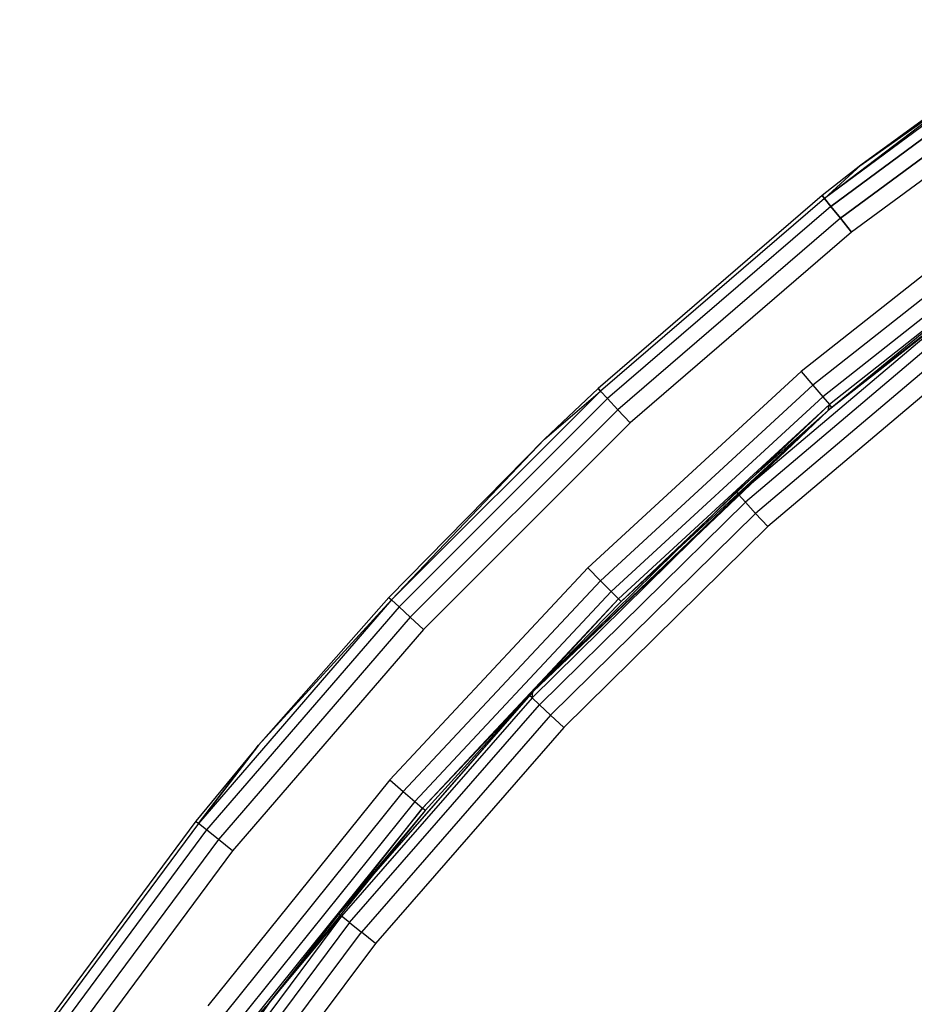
# Model space of a CAD drawing. Extents: x 0.61 to 3.96, y -1.67 to 1.67.
# Tile 10 of 27: x 0.91 to 1.28, y 0.97 to 1.38. Entities that reach past the tile are written whole.
import ezdxf

# ---------------------------------------------------------------- set-up
doc = ezdxf.new("R2010")
doc.units = 0
doc.header["$MEASUREMENT"] = 0
doc.layers.get('0').update_dxf_attribs({"color": 13, "linetype": 'CONTINUOUS'})

# ---------------------------------------------------------------- blocks, each defined once
blk = doc.blocks.new('ACRE_PM_STL_1')
at = {"color": 0}
for p, q in [((1.34137, 1.38074, 0.17913), (1.24291, 1.30599, 0.18667)), ((1.34137, 1.38074, 0.17913), (1.24291, 1.30599, 0.18667)), ((1.34137, 1.38074, 0.17913), (1.25816, 1.31993, 0.17913)), ((1.34137, 1.38074, 0.02165), (1.25816, 1.31993, 0.02165)), ((1.34137, 1.38074, 0.17913), (1.25816, 1.31993, 0.17913)), ((1.34137, 1.38074, 0.02165), (1.25816, 1.31993, 0.02165)), ((1.34221, 1.3795, 0.18667), (1.24291, 1.30599, 0.18667)), ((1.34221, 1.3795, 0.18667), (1.24291, 1.30599, 0.18667)), ((1.34221, 1.3795, 0.01412), (1.24291, 1.30599, 0.01412)), ((1.34221, 1.3795, 0.01412), (1.24291, 1.30599, 0.01412)), ((1.24558, 1.30266, 0.19305), (1.34462, 1.37598, 0.19305)), ((1.24558, 1.30266, 0.19305), (1.34462, 1.37598, 0.19305)), ((1.34462, 1.37598, 0.00773), (1.24558, 1.30266, 0.00773)), ((1.34462, 1.37598, 0.00773), (1.24558, 1.30266, 0.00773)), ((1.25816, 1.31993, 0.02165), (1.34221, 1.3795, 0.01412)), ((1.25816, 1.31993, 0.02165), (1.34221, 1.3795, 0.01412)), ((1.24956, 1.29767, 0.19732), (1.34823, 1.37071, 0.19732)), ((1.24956, 1.29767, 0.19732), (1.34823, 1.37071, 0.19732)), ((1.34823, 1.37071, 0.00347), (1.24956, 1.29767, 0.00347)), ((1.34823, 1.37071, 0.00347), (1.24956, 1.29767, 0.00347)), ((1.35249, 1.36449, 0.19882), (1.25427, 1.29179, 0.19882)), ((1.35249, 1.36449, 0.19882), (1.25427, 1.29179, 0.19882)), ((1.35249, 1.36449, 0.00197), (1.25427, 1.29179, 0.00197)), ((1.35249, 1.36449, 0.00197), (1.25427, 1.29179, 0.00197)), ((1.25816, 1.31993, 0.17913), (1.24198, 1.30717, 0.17913)), ((1.25816, 1.31993, 0.02165), (1.24198, 1.30717, 0.02165)), ((1.25816, 1.31993, 0.17913), (1.24198, 1.30717, 0.17913)), ((1.25816, 1.31993, 0.02165), (1.24198, 1.30717, 0.02165)), ((1.25816, 1.31993, 0.17913), (1.24291, 1.30599, 0.18667)), ((1.25816, 1.31993, 0.17913), (1.24291, 1.30599, 0.18667)), ((1.25816, 1.31993, 0.02165), (1.24291, 1.30599, 0.01412)), ((1.25816, 1.31993, 0.02165), (1.24291, 1.30599, 0.01412)), ((1.25816, 1.31993, 0.02165), (1.25816, 1.31993, 0.17913)), ((1.25816, 1.31993, 0.02165), (1.25816, 1.31993, 0.17913)), ((1.24198, 1.30717, 0.17913), (1.14829, 1.22646, 0.17913)), ((1.24198, 1.30717, 0.02165), (1.14829, 1.22646, 0.02165)), ((1.24198, 1.30717, 0.17913), (1.14829, 1.22646, 0.17913)), ((1.24198, 1.30717, 0.02165), (1.14829, 1.22646, 0.02165)), ((1.24291, 1.30599, 0.18667), (1.14931, 1.22536, 0.18667)), ((1.24291, 1.30599, 0.18667), (1.14931, 1.22536, 0.18667)), ((1.24291, 1.30599, 0.01412), (1.14931, 1.22536, 0.01412)), ((1.24291, 1.30599, 0.01412), (1.14931, 1.22536, 0.01412)), ((1.32834, 1.30881, 0.19882), (1.23321, 1.23355, 0.19882)), ((1.32834, 1.30881, 0.19882), (1.23321, 1.23355, 0.19882)), ((1.24291, 1.30599, 0.18667), (1.24198, 1.30717, 0.17913)), ((1.24291, 1.30599, 0.18667), (1.24198, 1.30717, 0.17913)), ((1.24198, 1.30717, 0.02165), (1.24198, 1.30717, 0.17913)), ((1.24198, 1.30717, 0.02165), (1.24198, 1.30717, 0.17913)), ((1.24198, 1.30717, 0.02165), (1.24291, 1.30599, 0.01412)), ((1.24198, 1.30717, 0.02165), (1.24291, 1.30599, 0.01412)), ((1.24291, 1.30599, 0.18667), (1.24558, 1.30266, 0.19305)), ((1.24291, 1.30599, 0.18667), (1.24558, 1.30266, 0.19305)), ((1.24558, 1.30266, 0.00773), (1.24291, 1.30599, 0.01412)), ((1.24558, 1.30266, 0.00773), (1.24291, 1.30599, 0.01412)), ((1.24558, 1.30266, 0.19305), (1.15221, 1.22223, 0.19305)), ((1.24558, 1.30266, 0.19305), (1.15221, 1.22223, 0.19305)), ((1.24558, 1.30266, 0.00773), (1.15221, 1.22223, 0.00773)), ((1.24558, 1.30266, 0.00773), (1.15221, 1.22223, 0.00773)), ((1.33279, 1.30273, 0.19732), (1.2381, 1.22782, 0.19732)), ((1.33279, 1.30273, 0.19732), (1.2381, 1.22782, 0.19732)), ((1.24558, 1.30266, 0.19305), (1.24956, 1.29767, 0.19732)), ((1.24558, 1.30266, 0.19305), (1.24956, 1.29767, 0.19732)), ((1.24956, 1.29767, 0.00347), (1.24558, 1.30266, 0.00773)), ((1.24956, 1.29767, 0.00347), (1.24558, 1.30266, 0.00773)), ((1.24956, 1.29767, 0.19732), (1.15656, 1.21755, 0.19732)), ((1.24956, 1.29767, 0.19732), (1.15656, 1.21755, 0.19732)), ((1.24956, 1.29767, 0.00347), (1.15656, 1.21755, 0.00347)), ((1.24956, 1.29767, 0.00347), (1.15656, 1.21755, 0.00347)), ((1.33656, 1.29758, 0.19305), (1.24225, 1.22296, 0.19305)), ((1.33656, 1.29758, 0.19305), (1.24225, 1.22296, 0.19305)), ((1.24956, 1.29767, 0.19732), (1.25427, 1.29179, 0.19882)), ((1.24956, 1.29767, 0.19732), (1.25427, 1.29179, 0.19882)), ((1.25427, 1.29179, 0.00197), (1.24956, 1.29767, 0.00347)), ((1.25427, 1.29179, 0.00197), (1.24956, 1.29767, 0.00347)), ((1.33908, 1.29413, 0.18667), (1.24502, 1.21972, 0.18667)), ((1.33908, 1.29413, 0.18667), (1.24502, 1.21972, 0.18667)), ((1.25427, 1.29179, 0.19882), (1.16168, 1.21203, 0.19882)), ((1.25427, 1.29179, 0.19882), (1.16168, 1.21203, 0.19882)), ((1.25427, 1.29179, 0.00197), (1.16168, 1.21203, 0.00197)), ((1.25427, 1.29179, 0.00197), (1.16168, 1.21203, 0.00197)), ((1.33997, 1.29293, 0.17913), (1.24445, 1.21726, 0.12795)), ((1.33997, 1.29293, 0.17913), (1.24445, 1.21726, 0.12795)), ((1.33997, 1.29293, 0.17913), (1.24599, 1.21858, 0.17913)), ((1.33997, 1.29293, 0.17913), (1.24599, 1.21858, 0.17913)), ((1.29945, 1.26036, 0.12042), (1.20696, 1.1821, 0.12042)), ((1.29945, 1.26036, 0.12042), (1.20696, 1.1821, 0.12042)), ((1.29853, 1.26154, 0.12795), (1.24445, 1.21726, 0.12795)), ((1.29853, 1.26154, 0.12795), (1.24445, 1.21726, 0.12795)), ((1.29945, 1.26036, 0.12042), (1.24445, 1.21726, 0.12795)), ((1.29945, 1.26036, 0.12042), (1.24445, 1.21726, 0.12795)), ((1.30208, 1.257, 0.11403), (1.20984, 1.17895, 0.11403)), ((1.30208, 1.257, 0.11403), (1.20984, 1.17895, 0.11403)), ((1.30602, 1.25198, 0.10977), (1.21414, 1.17424, 0.10977)), ((1.30602, 1.25198, 0.10977), (1.21414, 1.17424, 0.10977)), ((1.31066, 1.24604, 0.10827), (1.21922, 1.16868, 0.10827)), ((1.31066, 1.24604, 0.10827), (1.21922, 1.16868, 0.10827)), ((1.23321, 1.23355, 0.19882), (1.14397, 1.15139, 0.19882)), ((1.23321, 1.23355, 0.19882), (1.14397, 1.15139, 0.19882)), ((1.23321, 1.23355, 0.19882), (1.2381, 1.22782, 0.19732)), ((1.23321, 1.23355, 0.19882), (1.2381, 1.22782, 0.19732)), ((1.2381, 1.22782, 0.19732), (1.14928, 1.14604, 0.19732)), ((1.2381, 1.22782, 0.19732), (1.14928, 1.14604, 0.19732)), ((1.2381, 1.22782, 0.19732), (1.24225, 1.22296, 0.19305)), ((1.2381, 1.22782, 0.19732), (1.24225, 1.22296, 0.19305)), ((1.06192, 1.13803, 0.18667), (1.14931, 1.22536, 0.18667)), ((1.06192, 1.13803, 0.18667), (1.14931, 1.22536, 0.18667)), ((1.14931, 1.22536, 0.01412), (1.06192, 1.13803, 0.01412)), ((1.14931, 1.22536, 0.01412), (1.06192, 1.13803, 0.01412)), ((1.14829, 1.22646, 0.17913), (1.12582, 1.20521, 0.17913)), ((1.14829, 1.22646, 0.02165), (1.12582, 1.20521, 0.02165)), ((1.14829, 1.22646, 0.17913), (1.12582, 1.20521, 0.17913)), ((1.14829, 1.22646, 0.02165), (1.12582, 1.20521, 0.02165)), ((1.12582, 1.20521, 0.17913), (1.14931, 1.22536, 0.18667)), ((1.12582, 1.20521, 0.17913), (1.14931, 1.22536, 0.18667)), ((1.12582, 1.20521, 0.02165), (1.14931, 1.22536, 0.01412)), ((1.12582, 1.20521, 0.02165), (1.14931, 1.22536, 0.01412)), ((1.14931, 1.22536, 0.18667), (1.14829, 1.22646, 0.17913)), ((1.14931, 1.22536, 0.18667), (1.14829, 1.22646, 0.17913)), ((1.14829, 1.22646, 0.02165), (1.14829, 1.22646, 0.17913)), ((1.14829, 1.22646, 0.02165), (1.14829, 1.22646, 0.17913)), ((1.14829, 1.22646, 0.02165), (1.14931, 1.22536, 0.01412)), ((1.14829, 1.22646, 0.02165), (1.14931, 1.22536, 0.01412)), ((1.15221, 1.22223, 0.19305), (1.14931, 1.22536, 0.18667)), ((1.15221, 1.22223, 0.19305), (1.14931, 1.22536, 0.18667)), ((1.15221, 1.22223, 0.00773), (1.14931, 1.22536, 0.01412)), ((1.15221, 1.22223, 0.00773), (1.14931, 1.22536, 0.01412)), ((1.06505, 1.13512, 0.19305), (1.15221, 1.22223, 0.19305)), ((1.06505, 1.13512, 0.19305), (1.15221, 1.22223, 0.19305)), ((1.15221, 1.22223, 0.00773), (1.06505, 1.13512, 0.00773)), ((1.15221, 1.22223, 0.00773), (1.06505, 1.13512, 0.00773)), ((1.15656, 1.21755, 0.19732), (1.15221, 1.22223, 0.19305)), ((1.15656, 1.21755, 0.19732), (1.15221, 1.22223, 0.19305)), ((1.15656, 1.21755, 0.00347), (1.15221, 1.22223, 0.00773)), ((1.15656, 1.21755, 0.00347), (1.15221, 1.22223, 0.00773)), ((1.24225, 1.22296, 0.19305), (1.15378, 1.14151, 0.19305)), ((1.24225, 1.22296, 0.19305), (1.15378, 1.14151, 0.19305)), ((1.24502, 1.21972, 0.18667), (1.15678, 1.13848, 0.18667)), ((1.24502, 1.21972, 0.18667), (1.15678, 1.13848, 0.18667)), ((1.15784, 1.13741, 0.17913), (1.24502, 1.21972, 0.18667)), ((1.15784, 1.13741, 0.17913), (1.24502, 1.21972, 0.18667)), ((1.24225, 1.22296, 0.19305), (1.24502, 1.21972, 0.18667)), ((1.24225, 1.22296, 0.19305), (1.24502, 1.21972, 0.18667)), ((1.24445, 1.21726, 0.17913), (1.24502, 1.21972, 0.18667)), ((1.24599, 1.21858, 0.17913), (1.24502, 1.21972, 0.18667)), ((1.06972, 1.13078, 0.19732), (1.15656, 1.21755, 0.19732)), ((1.06972, 1.13078, 0.19732), (1.15656, 1.21755, 0.19732)), ((1.15656, 1.21755, 0.00347), (1.06972, 1.13078, 0.00347)), ((1.15656, 1.21755, 0.00347), (1.06972, 1.13078, 0.00347)), ((1.24445, 1.21726, 0.17913), (1.12097, 1.0996, 0.12795)), ((1.24445, 1.21726, 0.17913), (1.12097, 1.0996, 0.12795)), ((1.16168, 1.21203, 0.19882), (1.15656, 1.21755, 0.19732)), ((1.16168, 1.21203, 0.19882), (1.15656, 1.21755, 0.19732)), ((1.16168, 1.21203, 0.00197), (1.15656, 1.21755, 0.00347)), ((1.16168, 1.21203, 0.00197), (1.15656, 1.21755, 0.00347)), ((1.24445, 1.21726, 0.17913), (1.15784, 1.13741, 0.17913)), ((1.24445, 1.21726, 0.17913), (1.15784, 1.13741, 0.17913)), ((1.24445, 1.21726, 0.12795), (1.20595, 1.18321, 0.12795)), ((1.24445, 1.21726, 0.12795), (1.20595, 1.18321, 0.12795)), ((1.24445, 1.21726, 0.17913), (1.20595, 1.18321, 0.12795)), ((1.24445, 1.21726, 0.17913), (1.20595, 1.18321, 0.12795)), ((1.20696, 1.1821, 0.12042), (1.24445, 1.21726, 0.12795)), ((1.20696, 1.1821, 0.12042), (1.24445, 1.21726, 0.12795)), ((1.24599, 1.21858, 0.17913), (1.24445, 1.21726, 0.12795)), ((1.24599, 1.21858, 0.17913), (1.24445, 1.21726, 0.12795)), ((1.24599, 1.21858, 0.17913), (1.24445, 1.21726, 0.17913)), ((1.24445, 1.21726, 0.12795), (1.24445, 1.21726, 0.17913)), ((1.24445, 1.21726, 0.12795), (1.24445, 1.21726, 0.17913)), ((1.16168, 1.21203, 0.19882), (1.07524, 1.12565, 0.19882)), ((1.16168, 1.21203, 0.19882), (1.07524, 1.12565, 0.19882)), ((1.16168, 1.21203, 0.00197), (1.07524, 1.12565, 0.00197)), ((1.16168, 1.21203, 0.00197), (1.07524, 1.12565, 0.00197)), ((1.12582, 1.20521, 0.17913), (1.06082, 1.13905, 0.17913)), ((1.12582, 1.20521, 0.02165), (1.06082, 1.13905, 0.02165)), ((1.12582, 1.20521, 0.17913), (1.06082, 1.13905, 0.17913)), ((1.12582, 1.20521, 0.02165), (1.06082, 1.13905, 0.02165)), ((1.06192, 1.13803, 0.18667), (1.12582, 1.20521, 0.17913)), ((1.06192, 1.13803, 0.18667), (1.12582, 1.20521, 0.17913)), ((1.06192, 1.13803, 0.01412), (1.12582, 1.20521, 0.02165)), ((1.06192, 1.13803, 0.01412), (1.12582, 1.20521, 0.02165)), ((1.12582, 1.20521, 0.02165), (1.12582, 1.20521, 0.17913)), ((1.12582, 1.20521, 0.02165), (1.12582, 1.20521, 0.17913)), ((1.12065, 1.09708, 0.12042), (1.20696, 1.1821, 0.12042)), ((1.12065, 1.09708, 0.12042), (1.20696, 1.1821, 0.12042)), ((1.20595, 1.18321, 0.12795), (1.12097, 1.0996, 0.12795)), ((1.20595, 1.18321, 0.12795), (1.12097, 1.0996, 0.12795)), ((1.12097, 1.0996, 0.12795), (1.20696, 1.1821, 0.12042)), ((1.12097, 1.0996, 0.12795), (1.20696, 1.1821, 0.12042)), ((1.20595, 1.18321, 0.12795), (1.20696, 1.1821, 0.12042)), ((1.20595, 1.18321, 0.12795), (1.20696, 1.1821, 0.12042)), ((1.20984, 1.17895, 0.11403), (1.20696, 1.1821, 0.12042)), ((1.20984, 1.17895, 0.11403), (1.20696, 1.1821, 0.12042)), ((1.20984, 1.17895, 0.11403), (1.12376, 1.09415, 0.11403)), ((1.20984, 1.17895, 0.11403), (1.12376, 1.09415, 0.11403)), ((1.21414, 1.17424, 0.10977), (1.20984, 1.17895, 0.11403)), ((1.21414, 1.17424, 0.10977), (1.20984, 1.17895, 0.11403)), ((1.21414, 1.17424, 0.10977), (1.12841, 1.08977, 0.10977)), ((1.21414, 1.17424, 0.10977), (1.12841, 1.08977, 0.10977)), ((1.21922, 1.16868, 0.10827), (1.21414, 1.17424, 0.10977)), ((1.21922, 1.16868, 0.10827), (1.21414, 1.17424, 0.10977)), ((1.21922, 1.16868, 0.10827), (1.13389, 1.08461, 0.10827)), ((1.21922, 1.16868, 0.10827), (1.13389, 1.08461, 0.10827)), ((1.14397, 1.15139, 0.19882), (1.06113, 1.06279, 0.19882)), ((1.14397, 1.15139, 0.19882), (1.06113, 1.06279, 0.19882)), ((1.14397, 1.15139, 0.19882), (1.14928, 1.14604, 0.19732)), ((1.14397, 1.15139, 0.19882), (1.14928, 1.14604, 0.19732)), ((1.14928, 1.14604, 0.19732), (1.06682, 1.05785, 0.19732)), ((1.14928, 1.14604, 0.19732), (1.06682, 1.05785, 0.19732)), ((1.14928, 1.14604, 0.19732), (1.15378, 1.14151, 0.19305)), ((1.14928, 1.14604, 0.19732), (1.15378, 1.14151, 0.19305)), ((1.15378, 1.14151, 0.19305), (1.07164, 1.05367, 0.19305)), ((1.15378, 1.14151, 0.19305), (1.07164, 1.05367, 0.19305)), ((1.15378, 1.14151, 0.19305), (1.15678, 1.13848, 0.18667)), ((1.15378, 1.14151, 0.19305), (1.15678, 1.13848, 0.18667)), ((1.06192, 1.13803, 0.18667), (0.98122, 1.04448, 0.18667)), ((1.06192, 1.13803, 0.18667), (0.98122, 1.04448, 0.18667)), ((1.06192, 1.13803, 0.01412), (0.98122, 1.04448, 0.01412)), ((1.06192, 1.13803, 0.01412), (0.98122, 1.04448, 0.01412)), ((1.06082, 1.13905, 0.17913), (1.0062, 1.07729, 0.17913)), ((1.06082, 1.13905, 0.02165), (1.0062, 1.07729, 0.02165)), ((1.06082, 1.13905, 0.17913), (1.0062, 1.07729, 0.17913)), ((1.06082, 1.13905, 0.02165), (1.0062, 1.07729, 0.02165)), ((1.06192, 1.13803, 0.18667), (1.0062, 1.07729, 0.17913)), ((1.06192, 1.13803, 0.18667), (1.0062, 1.07729, 0.17913)), ((1.0062, 1.07729, 0.02165), (1.06192, 1.13803, 0.01412)), ((1.0062, 1.07729, 0.02165), (1.06192, 1.13803, 0.01412)), ((1.06082, 1.13905, 0.17913), (1.06192, 1.13803, 0.18667)), ((1.06082, 1.13905, 0.17913), (1.06192, 1.13803, 0.18667)), ((1.06082, 1.13905, 0.02165), (1.06082, 1.13905, 0.17913)), ((1.06082, 1.13905, 0.02165), (1.06082, 1.13905, 0.17913)), ((1.06082, 1.13905, 0.02165), (1.06192, 1.13803, 0.01412)), ((1.06082, 1.13905, 0.02165), (1.06192, 1.13803, 0.01412)), ((1.06505, 1.13512, 0.19305), (1.06192, 1.13803, 0.18667)), ((1.06505, 1.13512, 0.19305), (1.06192, 1.13803, 0.18667)), ((1.06505, 1.13512, 0.00773), (1.06192, 1.13803, 0.01412)), ((1.06505, 1.13512, 0.00773), (1.06192, 1.13803, 0.01412)), ((1.15678, 1.13848, 0.18667), (1.07486, 1.05087, 0.18667)), ((1.15678, 1.13848, 0.18667), (1.07486, 1.05087, 0.18667)), ((1.12097, 1.0996, 0.17913), (1.15678, 1.13848, 0.18667)), ((1.12097, 1.0996, 0.17913), (1.15678, 1.13848, 0.18667)), ((1.15784, 1.13741, 0.17913), (1.12097, 1.0996, 0.12795)), ((1.15784, 1.13741, 0.17913), (1.12097, 1.0996, 0.12795)), ((1.15784, 1.13741, 0.17913), (1.12097, 1.0996, 0.17913)), ((1.15784, 1.13741, 0.17913), (1.12097, 1.0996, 0.17913)), ((1.15784, 1.13741, 0.17913), (1.15678, 1.13848, 0.18667)), ((1.15784, 1.13741, 0.17913), (1.15678, 1.13848, 0.18667)), ((1.06505, 1.13512, 0.19305), (0.98455, 1.04182, 0.19305)), ((1.06505, 1.13512, 0.19305), (0.98455, 1.04182, 0.19305)), ((1.06505, 1.13512, 0.00773), (0.98455, 1.04182, 0.00773)), ((1.06505, 1.13512, 0.00773), (0.98455, 1.04182, 0.00773)), ((1.06972, 1.13078, 0.19732), (1.06505, 1.13512, 0.19305)), ((1.06972, 1.13078, 0.19732), (1.06505, 1.13512, 0.19305)), ((1.06972, 1.13078, 0.00347), (1.06505, 1.13512, 0.00773)), ((1.06972, 1.13078, 0.00347), (1.06505, 1.13512, 0.00773)), ((1.06972, 1.13078, 0.19732), (0.98954, 1.03783, 0.19732)), ((1.06972, 1.13078, 0.19732), (0.98954, 1.03783, 0.19732)), ((1.06972, 1.13078, 0.00347), (0.98954, 1.03783, 0.00347)), ((1.06972, 1.13078, 0.00347), (0.98954, 1.03783, 0.00347)), ((1.07524, 1.12565, 0.19882), (1.06972, 1.13078, 0.19732)), ((1.07524, 1.12565, 0.19882), (1.06972, 1.13078, 0.19732)), ((1.07524, 1.12565, 0.00197), (1.06972, 1.13078, 0.00347)), ((1.07524, 1.12565, 0.00197), (1.06972, 1.13078, 0.00347)), ((1.07524, 1.12565, 0.19882), (0.99542, 1.03312, 0.19882)), ((1.07524, 1.12565, 0.19882), (0.99542, 1.03312, 0.19882)), ((1.07524, 1.12565, 0.00197), (0.99542, 1.03312, 0.00197)), ((1.07524, 1.12565, 0.00197), (0.99542, 1.03312, 0.00197)), ((1.12097, 1.0996, 0.17913), (1.03985, 1.0067, 0.12795)), ((1.12097, 1.0996, 0.17913), (1.03985, 1.0067, 0.12795)), ((1.11956, 1.0981, 0.12795), (1.03985, 1.0067, 0.12795)), ((1.11956, 1.0981, 0.12795), (1.03985, 1.0067, 0.12795)), ((1.12065, 1.09708, 0.12042), (1.04102, 1.00576, 0.12042)), ((1.12065, 1.09708, 0.12042), (1.04102, 1.00576, 0.12042)), ((1.12097, 1.0996, 0.17913), (1.07486, 1.05087, 0.18667)), ((1.12097, 1.0996, 0.17913), (1.07486, 1.05087, 0.18667)), ((1.12097, 1.0996, 0.17913), (1.076, 1.04989, 0.17913)), ((1.12097, 1.0996, 0.17913), (1.076, 1.04989, 0.17913)), ((1.12097, 1.0996, 0.12795), (1.11956, 1.0981, 0.12795)), ((1.12097, 1.0996, 0.17913), (1.11956, 1.0981, 0.12795)), ((1.12097, 1.0996, 0.17913), (1.11956, 1.0981, 0.12795)), ((1.12065, 1.09708, 0.12042), (1.11956, 1.0981, 0.12795)), ((1.12065, 1.09708, 0.12042), (1.12097, 1.0996, 0.12795)), ((1.12065, 1.09708, 0.12042), (1.12376, 1.09415, 0.11403)), ((1.12065, 1.09708, 0.12042), (1.12376, 1.09415, 0.11403)), ((1.12097, 1.0996, 0.12795), (1.12097, 1.0996, 0.17913)), ((1.12097, 1.0996, 0.12795), (1.12097, 1.0996, 0.17913)), ((1.04434, 1.00308, 0.11403), (1.12376, 1.09415, 0.11403)), ((1.04434, 1.00308, 0.11403), (1.12376, 1.09415, 0.11403)), ((1.12841, 1.08977, 0.10977), (1.12376, 1.09415, 0.11403)), ((1.12841, 1.08977, 0.10977), (1.12376, 1.09415, 0.11403)), ((1.12841, 1.08977, 0.10977), (1.04931, 0.99907, 0.10977)), ((1.12841, 1.08977, 0.10977), (1.04931, 0.99907, 0.10977)), ((1.13389, 1.08461, 0.10827), (1.12841, 1.08977, 0.10977)), ((1.13389, 1.08461, 0.10827), (1.12841, 1.08977, 0.10977)), ((1.13389, 1.08461, 0.10827), (1.05517, 0.99434, 0.10827)), ((1.13389, 1.08461, 0.10827), (1.05517, 0.99434, 0.10827)), ((1.0062, 1.07729, 0.17913), (0.98005, 1.04542, 0.17913)), ((1.0062, 1.07729, 0.02165), (0.98005, 1.04542, 0.02165)), ((1.0062, 1.07729, 0.17913), (0.98005, 1.04542, 0.17913)), ((1.0062, 1.07729, 0.02165), (0.98005, 1.04542, 0.02165)), ((0.98122, 1.04448, 0.18667), (1.0062, 1.07729, 0.17913)), ((0.98122, 1.04448, 0.18667), (1.0062, 1.07729, 0.17913)), ((1.0062, 1.07729, 0.02165), (0.98122, 1.04448, 0.01412)), ((1.0062, 1.07729, 0.02165), (0.98122, 1.04448, 0.01412)), ((1.0062, 1.07729, 0.02165), (1.0062, 1.07729, 0.17913)), ((1.0062, 1.07729, 0.02165), (1.0062, 1.07729, 0.17913)), ((1.06113, 1.06279, 0.19882), (0.98513, 0.96824, 0.19882)), ((1.06113, 1.06279, 0.19882), (0.98513, 0.96824, 0.19882)), ((1.06113, 1.06279, 0.19882), (1.06682, 1.05785, 0.19732)), ((1.06113, 1.06279, 0.19882), (1.06682, 1.05785, 0.19732)), ((1.06682, 1.05785, 0.19732), (0.99117, 0.96375, 0.19732)), ((1.06682, 1.05785, 0.19732), (0.99117, 0.96375, 0.19732)), ((1.06682, 1.05785, 0.19732), (1.07164, 1.05367, 0.19305)), ((1.06682, 1.05785, 0.19732), (1.07164, 1.05367, 0.19305)), ((1.07164, 1.05367, 0.19305), (0.9963, 0.95993, 0.19305)), ((1.07164, 1.05367, 0.19305), (0.9963, 0.95993, 0.19305)), ((1.07486, 1.05087, 0.18667), (0.99972, 0.95739, 0.18667)), ((1.07486, 1.05087, 0.18667), (0.99972, 0.95739, 0.18667)), ((1.01069, 0.96948, 0.17913), (1.07486, 1.05087, 0.18667)), ((1.01069, 0.96948, 0.17913), (1.07486, 1.05087, 0.18667)), ((1.07164, 1.05367, 0.19305), (1.07486, 1.05087, 0.18667)), ((1.07164, 1.05367, 0.19305), (1.07486, 1.05087, 0.18667)), ((1.076, 1.04989, 0.17913), (1.07486, 1.05087, 0.18667)), ((1.076, 1.04989, 0.17913), (1.07486, 1.05087, 0.18667)), ((1.076, 1.04989, 0.17913), (1.01069, 0.96948, 0.17913)), ((1.076, 1.04989, 0.17913), (1.01069, 0.96948, 0.17913)), ((1.076, 1.04989, 0.17913), (1.03985, 1.0067, 0.12795)), ((1.076, 1.04989, 0.17913), (1.03985, 1.0067, 0.12795)), ((0.98005, 1.04542, 0.17913), (0.90641, 0.94608, 0.17913)), ((0.98005, 1.04542, 0.02165), (0.90641, 0.94608, 0.02165)), ((0.98005, 1.04542, 0.17913), (0.90641, 0.94608, 0.17913)), ((0.98005, 1.04542, 0.02165), (0.90641, 0.94608, 0.02165)), ((0.98122, 1.04448, 0.18667), (0.90765, 0.94523, 0.18667)), ((0.98122, 1.04448, 0.18667), (0.90765, 0.94523, 0.18667)), ((0.98122, 1.04448, 0.01412), (0.90765, 0.94523, 0.01412)), ((0.98122, 1.04448, 0.01412), (0.90765, 0.94523, 0.01412)), ((0.98005, 1.04542, 0.17913), (0.98122, 1.04448, 0.18667)), ((0.98005, 1.04542, 0.17913), (0.98122, 1.04448, 0.18667)), ((0.98005, 1.04542, 0.02165), (0.98005, 1.04542, 0.17913)), ((0.98005, 1.04542, 0.02165), (0.98005, 1.04542, 0.17913)), ((0.98005, 1.04542, 0.02165), (0.98122, 1.04448, 0.01412)), ((0.98005, 1.04542, 0.02165), (0.98122, 1.04448, 0.01412)), ((0.98455, 1.04182, 0.19305), (0.98122, 1.04448, 0.18667)), ((0.98455, 1.04182, 0.19305), (0.98122, 1.04448, 0.18667)), ((0.98455, 1.04182, 0.00773), (0.98122, 1.04448, 0.01412)), ((0.98455, 1.04182, 0.00773), (0.98122, 1.04448, 0.01412)), ((0.98455, 1.04182, 0.19305), (0.91117, 0.94282, 0.19305)), ((0.98455, 1.04182, 0.19305), (0.91117, 0.94282, 0.19305)), ((0.98455, 1.04182, 0.00773), (0.91117, 0.94282, 0.00773)), ((0.98455, 1.04182, 0.00773), (0.91117, 0.94282, 0.00773)), ((0.98954, 1.03783, 0.19732), (0.98455, 1.04182, 0.19305)), ((0.98954, 1.03783, 0.19732), (0.98455, 1.04182, 0.19305)), ((0.98954, 1.03783, 0.00347), (0.98455, 1.04182, 0.00773)), ((0.98954, 1.03783, 0.00347), (0.98455, 1.04182, 0.00773)), ((0.98954, 1.03783, 0.19732), (0.91643, 0.93921, 0.19732)), ((0.98954, 1.03783, 0.19732), (0.91643, 0.93921, 0.19732)), ((0.98954, 1.03783, 0.00347), (0.91643, 0.93921, 0.00347)), ((0.98954, 1.03783, 0.00347), (0.91643, 0.93921, 0.00347)), ((0.99542, 1.03312, 0.19882), (0.98954, 1.03783, 0.19732)), ((0.99542, 1.03312, 0.19882), (0.98954, 1.03783, 0.19732)), ((0.99542, 1.03312, 0.00197), (0.98954, 1.03783, 0.00347)), ((0.99542, 1.03312, 0.00197), (0.98954, 1.03783, 0.00347)), ((0.99542, 1.03312, 0.19882), (0.92265, 0.93495, 0.19882)), ((0.99542, 1.03312, 0.19882), (0.92265, 0.93495, 0.19882)), ((0.99542, 1.03312, 0.00197), (0.92265, 0.93495, 0.00197)), ((0.99542, 1.03312, 0.00197), (0.92265, 0.93495, 0.00197)), ((1.04102, 1.00576, 0.12042), (0.96852, 0.90869, 0.12042)), ((1.04102, 1.00576, 0.12042), (0.96852, 0.90869, 0.12042)), ((1.03985, 1.0067, 0.12795), (1.01069, 0.96948, 0.12795)), ((1.03985, 1.0067, 0.12795), (1.01069, 0.96948, 0.12795)), ((1.03985, 1.0067, 0.12795), (1.01069, 0.96948, 0.17913)), ((1.03985, 1.0067, 0.12795), (1.01069, 0.96948, 0.17913)), ((1.01069, 0.96948, 0.12795), (1.04102, 1.00576, 0.12042)), ((1.01069, 0.96948, 0.12795), (1.04102, 1.00576, 0.12042)), ((1.03985, 1.0067, 0.12795), (1.04102, 1.00576, 0.12042)), ((1.03985, 1.0067, 0.12795), (1.04102, 1.00576, 0.12042)), ((1.04434, 1.00308, 0.11403), (1.04102, 1.00576, 0.12042)), ((1.04434, 1.00308, 0.11403), (1.04102, 1.00576, 0.12042)), ((1.04434, 1.00308, 0.11403), (0.97203, 0.90627, 0.11403)), ((1.04434, 1.00308, 0.11403), (0.97203, 0.90627, 0.11403)), ((1.04434, 1.00308, 0.11403), (1.04931, 0.99907, 0.10977)), ((1.04434, 1.00308, 0.11403), (1.04931, 0.99907, 0.10977)), ((0.97729, 0.90264, 0.10977), (1.04931, 0.99907, 0.10977)), ((0.97729, 0.90264, 0.10977), (1.04931, 0.99907, 0.10977)), ((1.05517, 0.99434, 0.10827), (1.04931, 0.99907, 0.10977)), ((1.05517, 0.99434, 0.10827), (1.04931, 0.99907, 0.10977)), ((1.05517, 0.99434, 0.10827), (0.98349, 0.89836, 0.10827)), ((1.05517, 0.99434, 0.10827), (0.98349, 0.89836, 0.10827)), ((1.01069, 0.96948, 0.12795), (0.96729, 0.90954, 0.12795)), ((1.01069, 0.96948, 0.17913), (0.96729, 0.90954, 0.12795)), ((1.01069, 0.96948, 0.12795), (0.96729, 0.90954, 0.12795)), ((1.01069, 0.96948, 0.17913), (0.96729, 0.90954, 0.12795)), ((1.01069, 0.96948, 0.12795), (0.96852, 0.90869, 0.12042)), ((1.01069, 0.96948, 0.12795), (0.96852, 0.90869, 0.12042)), ((1.01069, 0.96948, 0.17913), (0.99972, 0.95739, 0.18667)), ((1.01069, 0.96948, 0.17913), (0.99972, 0.95739, 0.18667)), ((1.01069, 0.96948, 0.17913), (1.00092, 0.95649, 0.17913)), ((1.01069, 0.96948, 0.17913), (1.00092, 0.95649, 0.17913)), ((1.01069, 0.96948, 0.17913), (1.01069, 0.96948, 0.12795)), ((1.01069, 0.96948, 0.17913), (1.01069, 0.96948, 0.12795))]:
    blk.add_line(p, q, dxfattribs=at)

msp = doc.modelspace()

# ---------------------------------------------------------------- block references
at = {"color": 0}
msp.add_blockref('ACRE_PM_STL_1', (0, 0), dxfattribs=at)

doc.saveas('drawing.dxf')
